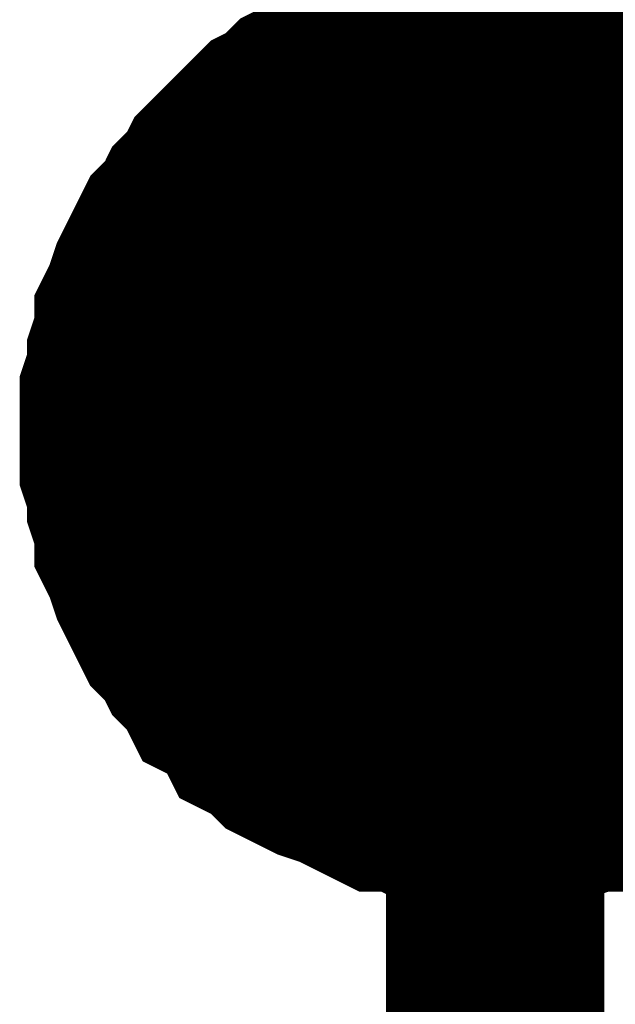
# Model space of a CAD drawing. Header units: inches. Extents: x 0 to 17, y 0 to 11.
# Tile 106 of 256: x 12.574 to 12.6062, y 8.9687 to 9.022. Entities that reach past the tile are written whole.
import ezdxf

# ---------------------------------------------------------------- set-up
doc = ezdxf.new("R2010")
doc.units = ezdxf.units.IN
doc.header["$MEASUREMENT"] = 0
doc.layers.add('Sheet', color=255, linetype='Continuous')

msp = doc.modelspace()

# ---------------------------------------------------------------- linework, layer by layer
at = {"layer": 'Sheet'}
for points in [[(12.599743, 9.699935, 0.0118, 0.0118, 0), (12.599743, 9.499712, 0.0118, 0.0118, 0), (12.599743, 9.399798, 0.0118, 0.0118, 0), (12.599743, 9.299885, 0.0118, 0.0118, 0), (12.599743, 9.199971, 0.0118, 0.0118, 0), (12.599743, 9.099661, 0.0118, 0.0118, 0), (12.599743, 8.999748, 0.0118, 0.0118, 0), (12.799953, 8.999748, 0.0118, 0.0118, 0)], [(12.579921, 8.999748, 0.0118, 0.0118, 0), (12.579921, 9.000937, 0.0118, 0.0118, 0), (12.579921, 9.00173, 0.0118, 0.0118, 0), (12.580317, 9.00292, 0.0118, 0.0118, 0), (12.580317, 9.003713, 0.0118, 0.0118, 0), (12.580714, 9.004902, 0.0118, 0.0118, 0), (12.580714, 9.005695, 0.0118, 0.0118, 0), (12.58111, 9.006488, 0.0118, 0.0118, 0), (12.581507, 9.007677, 0.0118, 0.0118, 0), (12.581903, 9.00847, 0.0118, 0.0118, 0), (12.582299, 9.009263, 0.0118, 0.0118, 0), (12.582696, 9.010056, 0.0118, 0.0118, 0), (12.583489, 9.010849, 0.0118, 0.0118, 0), (12.583885, 9.011642, 0.0118, 0.0118, 0), (12.584678, 9.012435, 0.0118, 0.0118, 0), (12.585075, 9.013228, 0.0118, 0.0118, 0), (12.585868, 9.014021, 0.0118, 0.0118, 0), (12.58666, 9.014814, 0.0118, 0.0118, 0), (12.587057, 9.01521, 0.0118, 0.0118, 0), (12.58785, 9.016003, 0.0118, 0.0118, 0), (12.588643, 9.0164, 0.0118, 0.0118, 0), (12.589436, 9.017193, 0.0118, 0.0118, 0), (12.590229, 9.017589, 0.0118, 0.0118, 0), (12.591418, 9.017986, 0.0118, 0.0118, 0), (12.592211, 9.018382, 0.0118, 0.0118, 0), (12.593004, 9.018779, 0.0118, 0.0118, 0), (12.593797, 9.019175, 0.0118, 0.0118, 0), (12.594986, 9.019175, 0.0118, 0.0118, 0), (12.595779, 9.019572, 0.0118, 0.0118, 0), (12.596968, 9.019572, 0.0118, 0.0118, 0), (12.597761, 9.019968, 0.0118, 0.0118, 0), (12.598554, 9.019968, 0.0118, 0.0118, 0), (12.599743, 9.019968, 0.0118, 0.0118, 0)], [(12.579921, 8.999748, 0.0118, 0.0118, 0), (12.579921, 9.000937, 0.0118, 0.0118, 0), (12.579921, 9.00173, 0.0118, 0.0118, 0), (12.580317, 9.00292, 0.0118, 0.0118, 0), (12.580317, 9.003713, 0.0118, 0.0118, 0), (12.580714, 9.004902, 0.0118, 0.0118, 0), (12.580714, 9.005695, 0.0118, 0.0118, 0), (12.58111, 9.006488, 0.0118, 0.0118, 0), (12.581507, 9.007677, 0.0118, 0.0118, 0), (12.581903, 9.00847, 0.0118, 0.0118, 0), (12.582299, 9.009263, 0.0118, 0.0118, 0), (12.582696, 9.010056, 0.0118, 0.0118, 0), (12.583489, 9.010849, 0.0118, 0.0118, 0), (12.583885, 9.011642, 0.0118, 0.0118, 0), (12.584678, 9.012435, 0.0118, 0.0118, 0), (12.585075, 9.013228, 0.0118, 0.0118, 0), (12.585868, 9.014021, 0.0118, 0.0118, 0), (12.58666, 9.014814, 0.0118, 0.0118, 0), (12.587057, 9.01521, 0.0118, 0.0118, 0), (12.58785, 9.016003, 0.0118, 0.0118, 0), (12.588643, 9.0164, 0.0118, 0.0118, 0), (12.589436, 9.017193, 0.0118, 0.0118, 0), (12.590229, 9.017589, 0.0118, 0.0118, 0), (12.591418, 9.017986, 0.0118, 0.0118, 0), (12.592211, 9.018382, 0.0118, 0.0118, 0), (12.593004, 9.018779, 0.0118, 0.0118, 0), (12.593797, 9.019175, 0.0118, 0.0118, 0), (12.594986, 9.019175, 0.0118, 0.0118, 0), (12.595779, 9.019572, 0.0118, 0.0118, 0), (12.596968, 9.019572, 0.0118, 0.0118, 0), (12.597761, 9.019968, 0.0118, 0.0118, 0), (12.598554, 9.019968, 0.0118, 0.0118, 0), (12.599743, 9.019968, 0.0118, 0.0118, 0)], [(12.579921, 8.999748, 0.0118, 0.0118, 0), (12.579921, 9.000937, 0.0118, 0.0118, 0), (12.579921, 9.00173, 0.0118, 0.0118, 0), (12.580317, 9.00292, 0.0118, 0.0118, 0), (12.580317, 9.003713, 0.0118, 0.0118, 0), (12.580714, 9.004902, 0.0118, 0.0118, 0), (12.580714, 9.005695, 0.0118, 0.0118, 0), (12.58111, 9.006488, 0.0118, 0.0118, 0), (12.581507, 9.007677, 0.0118, 0.0118, 0), (12.581903, 9.00847, 0.0118, 0.0118, 0), (12.582299, 9.009263, 0.0118, 0.0118, 0), (12.582696, 9.010056, 0.0118, 0.0118, 0), (12.583489, 9.010849, 0.0118, 0.0118, 0), (12.583885, 9.011642, 0.0118, 0.0118, 0), (12.584678, 9.012435, 0.0118, 0.0118, 0), (12.585075, 9.013228, 0.0118, 0.0118, 0), (12.585868, 9.014021, 0.0118, 0.0118, 0), (12.58666, 9.014814, 0.0118, 0.0118, 0), (12.587057, 9.01521, 0.0118, 0.0118, 0), (12.58785, 9.016003, 0.0118, 0.0118, 0), (12.588643, 9.0164, 0.0118, 0.0118, 0), (12.589436, 9.017193, 0.0118, 0.0118, 0), (12.590229, 9.017589, 0.0118, 0.0118, 0), (12.591418, 9.017986, 0.0118, 0.0118, 0), (12.592211, 9.018382, 0.0118, 0.0118, 0), (12.593004, 9.018779, 0.0118, 0.0118, 0), (12.593797, 9.019175, 0.0118, 0.0118, 0), (12.594986, 9.019175, 0.0118, 0.0118, 0), (12.595779, 9.019572, 0.0118, 0.0118, 0), (12.596968, 9.019572, 0.0118, 0.0118, 0), (12.597761, 9.019968, 0.0118, 0.0118, 0), (12.598554, 9.019968, 0.0118, 0.0118, 0), (12.599743, 9.019968, 0.0118, 0.0118, 0)], [(12.579921, 8.999748, 0.0118, 0.0118, 0), (12.579921, 9.000937, 0.0118, 0.0118, 0), (12.579921, 9.00173, 0.0118, 0.0118, 0), (12.580317, 9.00292, 0.0118, 0.0118, 0), (12.580317, 9.003713, 0.0118, 0.0118, 0), (12.580714, 9.004902, 0.0118, 0.0118, 0), (12.580714, 9.005695, 0.0118, 0.0118, 0), (12.58111, 9.006488, 0.0118, 0.0118, 0), (12.581507, 9.007677, 0.0118, 0.0118, 0), (12.581903, 9.00847, 0.0118, 0.0118, 0), (12.582299, 9.009263, 0.0118, 0.0118, 0), (12.582696, 9.010056, 0.0118, 0.0118, 0), (12.583489, 9.010849, 0.0118, 0.0118, 0), (12.583885, 9.011642, 0.0118, 0.0118, 0), (12.584678, 9.012435, 0.0118, 0.0118, 0), (12.585075, 9.013228, 0.0118, 0.0118, 0), (12.585868, 9.014021, 0.0118, 0.0118, 0), (12.58666, 9.014814, 0.0118, 0.0118, 0), (12.587057, 9.01521, 0.0118, 0.0118, 0), (12.58785, 9.016003, 0.0118, 0.0118, 0), (12.588643, 9.0164, 0.0118, 0.0118, 0), (12.589436, 9.017193, 0.0118, 0.0118, 0), (12.590229, 9.017589, 0.0118, 0.0118, 0), (12.591418, 9.017986, 0.0118, 0.0118, 0), (12.592211, 9.018382, 0.0118, 0.0118, 0), (12.593004, 9.018779, 0.0118, 0.0118, 0), (12.593797, 9.019175, 0.0118, 0.0118, 0), (12.594986, 9.019175, 0.0118, 0.0118, 0), (12.595779, 9.019572, 0.0118, 0.0118, 0), (12.596968, 9.019572, 0.0118, 0.0118, 0), (12.597761, 9.019968, 0.0118, 0.0118, 0), (12.598554, 9.019968, 0.0118, 0.0118, 0), (12.599743, 9.019968, 0.0118, 0.0118, 0)], [(12.599743, 9.019968, 0.0118, 0.0118, 0), (12.599743, 9.019968, 0.0118, 0.0118, 0)], [(12.599743, 9.019968, 0.0118, 0.0118, 0), (12.600933, 9.019968, 0.0118, 0.0118, 0), (12.601726, 9.019968, 0.0118, 0.0118, 0), (12.602915, 9.019572, 0.0118, 0.0118, 0), (12.603708, 9.019572, 0.0118, 0.0118, 0), (12.604897, 9.019175, 0.0118, 0.0118, 0), (12.60569, 9.019175, 0.0118, 0.0118, 0), (12.606483, 9.018779, 0.0118, 0.0118, 0), (12.607673, 9.018382, 0.0118, 0.0118, 0), (12.608465, 9.017986, 0.0118, 0.0118, 0), (12.609258, 9.017589, 0.0118, 0.0118, 0), (12.610051, 9.017193, 0.0118, 0.0118, 0), (12.610844, 9.0164, 0.0118, 0.0118, 0), (12.611637, 9.016003, 0.0118, 0.0118, 0), (12.61243, 9.01521, 0.0118, 0.0118, 0)], [(12.599743, 9.019968, 0.0118, 0.0118, 0), (12.599743, 9.019968, 0.0118, 0.0118, 0)], [(12.599743, 9.019968, 0.0118, 0.0118, 0), (12.600933, 9.019968, 0.0118, 0.0118, 0), (12.601726, 9.019968, 0.0118, 0.0118, 0), (12.602915, 9.019572, 0.0118, 0.0118, 0), (12.603708, 9.019572, 0.0118, 0.0118, 0), (12.604897, 9.019175, 0.0118, 0.0118, 0), (12.60569, 9.019175, 0.0118, 0.0118, 0), (12.606483, 9.018779, 0.0118, 0.0118, 0), (12.607673, 9.018382, 0.0118, 0.0118, 0), (12.608465, 9.017986, 0.0118, 0.0118, 0), (12.609258, 9.017589, 0.0118, 0.0118, 0), (12.610051, 9.017193, 0.0118, 0.0118, 0), (12.610844, 9.0164, 0.0118, 0.0118, 0), (12.611637, 9.016003, 0.0118, 0.0118, 0), (12.61243, 9.01521, 0.0118, 0.0118, 0)], [(12.599743, 9.019968, 0.0118, 0.0118, 0), (12.599743, 9.019968, 0.0118, 0.0118, 0)], [(12.599743, 9.019968, 0.0118, 0.0118, 0), (12.600933, 9.019968, 0.0118, 0.0118, 0), (12.601726, 9.019968, 0.0118, 0.0118, 0), (12.602915, 9.019572, 0.0118, 0.0118, 0), (12.603708, 9.019572, 0.0118, 0.0118, 0), (12.604897, 9.019175, 0.0118, 0.0118, 0), (12.60569, 9.019175, 0.0118, 0.0118, 0), (12.606483, 9.018779, 0.0118, 0.0118, 0), (12.607673, 9.018382, 0.0118, 0.0118, 0), (12.608465, 9.017986, 0.0118, 0.0118, 0), (12.609258, 9.017589, 0.0118, 0.0118, 0), (12.610051, 9.017193, 0.0118, 0.0118, 0), (12.610844, 9.0164, 0.0118, 0.0118, 0), (12.611637, 9.016003, 0.0118, 0.0118, 0), (12.61243, 9.01521, 0.0118, 0.0118, 0)], [(12.599743, 9.019968, 0.0118, 0.0118, 0), (12.599743, 9.019968, 0.0118, 0.0118, 0)], [(12.599743, 9.019968, 0.0118, 0.0118, 0), (12.600933, 9.019968, 0.0118, 0.0118, 0), (12.601726, 9.019968, 0.0118, 0.0118, 0), (12.602915, 9.019572, 0.0118, 0.0118, 0), (12.603708, 9.019572, 0.0118, 0.0118, 0), (12.604897, 9.019175, 0.0118, 0.0118, 0), (12.60569, 9.019175, 0.0118, 0.0118, 0), (12.606483, 9.018779, 0.0118, 0.0118, 0), (12.607673, 9.018382, 0.0118, 0.0118, 0), (12.608465, 9.017986, 0.0118, 0.0118, 0), (12.609258, 9.017589, 0.0118, 0.0118, 0), (12.610051, 9.017193, 0.0118, 0.0118, 0), (12.610844, 9.0164, 0.0118, 0.0118, 0), (12.611637, 9.016003, 0.0118, 0.0118, 0), (12.61243, 9.01521, 0.0118, 0.0118, 0)], [(12.579921, 8.999748, 0.0039, 0.0039, 0), (12.579921, 9.000937, 0.0039, 0.0039, 0), (12.579921, 9.00173, 0.0039, 0.0039, 0), (12.580317, 9.00292, 0.0039, 0.0039, 0), (12.580317, 9.003713, 0.0039, 0.0039, 0), (12.580714, 9.004902, 0.0039, 0.0039, 0), (12.580714, 9.005695, 0.0039, 0.0039, 0), (12.58111, 9.006488, 0.0039, 0.0039, 0), (12.581507, 9.007677, 0.0039, 0.0039, 0), (12.581903, 9.00847, 0.0039, 0.0039, 0), (12.582299, 9.009263, 0.0039, 0.0039, 0), (12.582696, 9.010056, 0.0039, 0.0039, 0), (12.583489, 9.010849, 0.0039, 0.0039, 0), (12.583885, 9.011642, 0.0039, 0.0039, 0), (12.584678, 9.012435, 0.0039, 0.0039, 0), (12.585075, 9.013228, 0.0039, 0.0039, 0), (12.585868, 9.014021, 0.0039, 0.0039, 0), (12.58666, 9.014814, 0.0039, 0.0039, 0), (12.587057, 9.01521, 0.0039, 0.0039, 0), (12.58785, 9.016003, 0.0039, 0.0039, 0), (12.588643, 9.0164, 0.0039, 0.0039, 0), (12.589436, 9.017193, 0.0039, 0.0039, 0), (12.590229, 9.017589, 0.0039, 0.0039, 0), (12.591418, 9.017986, 0.0039, 0.0039, 0), (12.592211, 9.018382, 0.0039, 0.0039, 0), (12.593004, 9.018779, 0.0039, 0.0039, 0), (12.593797, 9.019175, 0.0039, 0.0039, 0), (12.594986, 9.019175, 0.0039, 0.0039, 0), (12.595779, 9.019572, 0.0039, 0.0039, 0), (12.596968, 9.019572, 0.0039, 0.0039, 0), (12.597761, 9.019968, 0.0039, 0.0039, 0), (12.598554, 9.019968, 0.0039, 0.0039, 0), (12.599743, 9.019968, 0.0039, 0.0039, 0)], [(12.579921, 8.999748, 0.0039, 0.0039, 0), (12.579921, 9.000937, 0.0039, 0.0039, 0), (12.579921, 9.00173, 0.0039, 0.0039, 0), (12.580317, 9.00292, 0.0039, 0.0039, 0), (12.580317, 9.003713, 0.0039, 0.0039, 0), (12.580714, 9.004902, 0.0039, 0.0039, 0), (12.580714, 9.005695, 0.0039, 0.0039, 0), (12.58111, 9.006488, 0.0039, 0.0039, 0), (12.581507, 9.007677, 0.0039, 0.0039, 0), (12.581903, 9.00847, 0.0039, 0.0039, 0), (12.582299, 9.009263, 0.0039, 0.0039, 0), (12.582696, 9.010056, 0.0039, 0.0039, 0), (12.583489, 9.010849, 0.0039, 0.0039, 0), (12.583885, 9.011642, 0.0039, 0.0039, 0), (12.584678, 9.012435, 0.0039, 0.0039, 0), (12.585075, 9.013228, 0.0039, 0.0039, 0), (12.585868, 9.014021, 0.0039, 0.0039, 0), (12.58666, 9.014814, 0.0039, 0.0039, 0), (12.587057, 9.01521, 0.0039, 0.0039, 0), (12.58785, 9.016003, 0.0039, 0.0039, 0), (12.588643, 9.0164, 0.0039, 0.0039, 0), (12.589436, 9.017193, 0.0039, 0.0039, 0), (12.590229, 9.017589, 0.0039, 0.0039, 0), (12.591418, 9.017986, 0.0039, 0.0039, 0), (12.592211, 9.018382, 0.0039, 0.0039, 0), (12.593004, 9.018779, 0.0039, 0.0039, 0), (12.593797, 9.019175, 0.0039, 0.0039, 0), (12.594986, 9.019175, 0.0039, 0.0039, 0), (12.595779, 9.019572, 0.0039, 0.0039, 0), (12.596968, 9.019572, 0.0039, 0.0039, 0), (12.597761, 9.019968, 0.0039, 0.0039, 0), (12.598554, 9.019968, 0.0039, 0.0039, 0), (12.599743, 9.019968, 0.0039, 0.0039, 0)], [(12.579921, 8.999748, 0.0039, 0.0039, 0), (12.579921, 9.000937, 0.0039, 0.0039, 0), (12.579921, 9.00173, 0.0039, 0.0039, 0), (12.580317, 9.00292, 0.0039, 0.0039, 0), (12.580317, 9.003713, 0.0039, 0.0039, 0), (12.580714, 9.004902, 0.0039, 0.0039, 0), (12.580714, 9.005695, 0.0039, 0.0039, 0), (12.58111, 9.006488, 0.0039, 0.0039, 0), (12.581507, 9.007677, 0.0039, 0.0039, 0), (12.581903, 9.00847, 0.0039, 0.0039, 0), (12.582299, 9.009263, 0.0039, 0.0039, 0), (12.582696, 9.010056, 0.0039, 0.0039, 0), (12.583489, 9.010849, 0.0039, 0.0039, 0), (12.583885, 9.011642, 0.0039, 0.0039, 0), (12.584678, 9.012435, 0.0039, 0.0039, 0), (12.585075, 9.013228, 0.0039, 0.0039, 0), (12.585868, 9.014021, 0.0039, 0.0039, 0), (12.58666, 9.014814, 0.0039, 0.0039, 0), (12.587057, 9.01521, 0.0039, 0.0039, 0), (12.58785, 9.016003, 0.0039, 0.0039, 0), (12.588643, 9.0164, 0.0039, 0.0039, 0), (12.589436, 9.017193, 0.0039, 0.0039, 0), (12.590229, 9.017589, 0.0039, 0.0039, 0), (12.591418, 9.017986, 0.0039, 0.0039, 0), (12.592211, 9.018382, 0.0039, 0.0039, 0), (12.593004, 9.018779, 0.0039, 0.0039, 0), (12.593797, 9.019175, 0.0039, 0.0039, 0), (12.594986, 9.019175, 0.0039, 0.0039, 0), (12.595779, 9.019572, 0.0039, 0.0039, 0), (12.596968, 9.019572, 0.0039, 0.0039, 0), (12.597761, 9.019968, 0.0039, 0.0039, 0), (12.598554, 9.019968, 0.0039, 0.0039, 0), (12.599743, 9.019968, 0.0039, 0.0039, 0)], [(12.579921, 8.999748, 0.0039, 0.0039, 0), (12.579921, 9.000937, 0.0039, 0.0039, 0), (12.579921, 9.00173, 0.0039, 0.0039, 0), (12.580317, 9.00292, 0.0039, 0.0039, 0), (12.580317, 9.003713, 0.0039, 0.0039, 0), (12.580714, 9.004902, 0.0039, 0.0039, 0), (12.580714, 9.005695, 0.0039, 0.0039, 0), (12.58111, 9.006488, 0.0039, 0.0039, 0), (12.581507, 9.007677, 0.0039, 0.0039, 0), (12.581903, 9.00847, 0.0039, 0.0039, 0), (12.582299, 9.009263, 0.0039, 0.0039, 0), (12.582696, 9.010056, 0.0039, 0.0039, 0), (12.583489, 9.010849, 0.0039, 0.0039, 0), (12.583885, 9.011642, 0.0039, 0.0039, 0), (12.584678, 9.012435, 0.0039, 0.0039, 0), (12.585075, 9.013228, 0.0039, 0.0039, 0), (12.585868, 9.014021, 0.0039, 0.0039, 0), (12.58666, 9.014814, 0.0039, 0.0039, 0), (12.587057, 9.01521, 0.0039, 0.0039, 0), (12.58785, 9.016003, 0.0039, 0.0039, 0), (12.588643, 9.0164, 0.0039, 0.0039, 0), (12.589436, 9.017193, 0.0039, 0.0039, 0), (12.590229, 9.017589, 0.0039, 0.0039, 0), (12.591418, 9.017986, 0.0039, 0.0039, 0), (12.592211, 9.018382, 0.0039, 0.0039, 0), (12.593004, 9.018779, 0.0039, 0.0039, 0), (12.593797, 9.019175, 0.0039, 0.0039, 0), (12.594986, 9.019175, 0.0039, 0.0039, 0), (12.595779, 9.019572, 0.0039, 0.0039, 0), (12.596968, 9.019572, 0.0039, 0.0039, 0), (12.597761, 9.019968, 0.0039, 0.0039, 0), (12.598554, 9.019968, 0.0039, 0.0039, 0), (12.599743, 9.019968, 0.0039, 0.0039, 0)], [(12.599743, 9.019968, 0.0039, 0.0039, 0), (12.599743, 9.019968, 0.0039, 0.0039, 0)], [(12.599743, 9.019968, 0.0039, 0.0039, 0), (12.600933, 9.019968, 0.0039, 0.0039, 0), (12.601726, 9.019968, 0.0039, 0.0039, 0), (12.602915, 9.019572, 0.0039, 0.0039, 0), (12.603708, 9.019572, 0.0039, 0.0039, 0), (12.604897, 9.019175, 0.0039, 0.0039, 0), (12.60569, 9.019175, 0.0039, 0.0039, 0), (12.606483, 9.018779, 0.0039, 0.0039, 0), (12.607673, 9.018382, 0.0039, 0.0039, 0), (12.608465, 9.017986, 0.0039, 0.0039, 0)], [(12.599743, 9.019968, 0.0039, 0.0039, 0), (12.599743, 9.019968, 0.0039, 0.0039, 0)], [(12.599743, 9.019968, 0.0039, 0.0039, 0), (12.600933, 9.019968, 0.0039, 0.0039, 0), (12.601726, 9.019968, 0.0039, 0.0039, 0), (12.602915, 9.019572, 0.0039, 0.0039, 0), (12.603708, 9.019572, 0.0039, 0.0039, 0), (12.604897, 9.019175, 0.0039, 0.0039, 0), (12.60569, 9.019175, 0.0039, 0.0039, 0), (12.606483, 9.018779, 0.0039, 0.0039, 0), (12.607673, 9.018382, 0.0039, 0.0039, 0), (12.608465, 9.017986, 0.0039, 0.0039, 0)], [(12.599743, 9.019968, 0.0039, 0.0039, 0), (12.599743, 9.019968, 0.0039, 0.0039, 0)], [(12.599743, 9.019968, 0.0039, 0.0039, 0), (12.600933, 9.019968, 0.0039, 0.0039, 0), (12.601726, 9.019968, 0.0039, 0.0039, 0), (12.602915, 9.019572, 0.0039, 0.0039, 0), (12.603708, 9.019572, 0.0039, 0.0039, 0), (12.604897, 9.019175, 0.0039, 0.0039, 0), (12.60569, 9.019175, 0.0039, 0.0039, 0), (12.606483, 9.018779, 0.0039, 0.0039, 0), (12.607673, 9.018382, 0.0039, 0.0039, 0), (12.608465, 9.017986, 0.0039, 0.0039, 0)], [(12.599743, 9.019968, 0.0039, 0.0039, 0), (12.599743, 9.019968, 0.0039, 0.0039, 0)], [(12.599743, 9.019968, 0.0039, 0.0039, 0), (12.600933, 9.019968, 0.0039, 0.0039, 0), (12.601726, 9.019968, 0.0039, 0.0039, 0), (12.602915, 9.019572, 0.0039, 0.0039, 0), (12.603708, 9.019572, 0.0039, 0.0039, 0), (12.604897, 9.019175, 0.0039, 0.0039, 0), (12.60569, 9.019175, 0.0039, 0.0039, 0), (12.606483, 9.018779, 0.0039, 0.0039, 0), (12.607673, 9.018382, 0.0039, 0.0039, 0), (12.608465, 9.017986, 0.0039, 0.0039, 0)], [(12.599743, 8.979924, 0.0118, 0.0118, 0), (12.598554, 8.979924, 0.0118, 0.0118, 0), (12.597761, 8.979924, 0.0118, 0.0118, 0), (12.596968, 8.98032, 0.0118, 0.0118, 0), (12.595779, 8.98032, 0.0118, 0.0118, 0), (12.594986, 8.980717, 0.0118, 0.0118, 0), (12.593797, 8.980717, 0.0118, 0.0118, 0), (12.593004, 8.981113, 0.0118, 0.0118, 0), (12.592211, 8.98151, 0.0118, 0.0118, 0), (12.591418, 8.981906, 0.0118, 0.0118, 0), (12.590229, 8.982302, 0.0118, 0.0118, 0), (12.589436, 8.982699, 0.0118, 0.0118, 0), (12.588643, 8.983095, 0.0118, 0.0118, 0), (12.58785, 8.983888, 0.0118, 0.0118, 0), (12.587057, 8.984285, 0.0118, 0.0118, 0), (12.58666, 8.985078, 0.0118, 0.0118, 0), (12.585868, 8.985871, 0.0118, 0.0118, 0), (12.585075, 8.986267, 0.0118, 0.0118, 0), (12.584678, 8.98706, 0.0118, 0.0118, 0), (12.583885, 8.987853, 0.0118, 0.0118, 0), (12.583489, 8.988646, 0.0118, 0.0118, 0), (12.582696, 8.989439, 0.0118, 0.0118, 0), (12.582299, 8.990232, 0.0118, 0.0118, 0), (12.581903, 8.991025, 0.0118, 0.0118, 0), (12.581507, 8.991818, 0.0118, 0.0118, 0), (12.58111, 8.993007, 0.0118, 0.0118, 0), (12.580714, 8.9938, 0.0118, 0.0118, 0), (12.580714, 8.994593, 0.0118, 0.0118, 0), (12.580317, 8.995783, 0.0118, 0.0118, 0), (12.580317, 8.996576, 0.0118, 0.0118, 0), (12.579921, 8.997765, 0.0118, 0.0118, 0), (12.579921, 8.998558, 0.0118, 0.0118, 0), (12.579921, 8.999748, 0.0118, 0.0118, 0)], [(12.579921, 8.999748, 0.0118, 0.0118, 0), (12.579921, 8.999748, 0.0118, 0.0118, 0)], [(12.599743, 8.979924, 0.0118, 0.0118, 0), (12.598554, 8.979924, 0.0118, 0.0118, 0), (12.597761, 8.979924, 0.0118, 0.0118, 0), (12.596968, 8.98032, 0.0118, 0.0118, 0), (12.595779, 8.98032, 0.0118, 0.0118, 0), (12.594986, 8.980717, 0.0118, 0.0118, 0), (12.593797, 8.980717, 0.0118, 0.0118, 0), (12.593004, 8.981113, 0.0118, 0.0118, 0), (12.592211, 8.98151, 0.0118, 0.0118, 0), (12.591418, 8.981906, 0.0118, 0.0118, 0), (12.590229, 8.982302, 0.0118, 0.0118, 0), (12.589436, 8.982699, 0.0118, 0.0118, 0), (12.588643, 8.983095, 0.0118, 0.0118, 0), (12.58785, 8.983888, 0.0118, 0.0118, 0), (12.587057, 8.984285, 0.0118, 0.0118, 0), (12.58666, 8.985078, 0.0118, 0.0118, 0), (12.585868, 8.985871, 0.0118, 0.0118, 0), (12.585075, 8.986267, 0.0118, 0.0118, 0), (12.584678, 8.98706, 0.0118, 0.0118, 0), (12.583885, 8.987853, 0.0118, 0.0118, 0), (12.583489, 8.988646, 0.0118, 0.0118, 0), (12.582696, 8.989439, 0.0118, 0.0118, 0), (12.582299, 8.990232, 0.0118, 0.0118, 0), (12.581903, 8.991025, 0.0118, 0.0118, 0), (12.581507, 8.991818, 0.0118, 0.0118, 0), (12.58111, 8.993007, 0.0118, 0.0118, 0), (12.580714, 8.9938, 0.0118, 0.0118, 0), (12.580714, 8.994593, 0.0118, 0.0118, 0), (12.580317, 8.995783, 0.0118, 0.0118, 0), (12.580317, 8.996576, 0.0118, 0.0118, 0), (12.579921, 8.997765, 0.0118, 0.0118, 0), (12.579921, 8.998558, 0.0118, 0.0118, 0), (12.579921, 8.999748, 0.0118, 0.0118, 0)], [(12.579921, 8.999748, 0.0118, 0.0118, 0), (12.579921, 8.999748, 0.0118, 0.0118, 0)], [(12.599743, 8.979924, 0.0118, 0.0118, 0), (12.598554, 8.979924, 0.0118, 0.0118, 0), (12.597761, 8.979924, 0.0118, 0.0118, 0), (12.596968, 8.98032, 0.0118, 0.0118, 0), (12.595779, 8.98032, 0.0118, 0.0118, 0), (12.594986, 8.980717, 0.0118, 0.0118, 0), (12.593797, 8.980717, 0.0118, 0.0118, 0), (12.593004, 8.981113, 0.0118, 0.0118, 0), (12.592211, 8.98151, 0.0118, 0.0118, 0), (12.591418, 8.981906, 0.0118, 0.0118, 0), (12.590229, 8.982302, 0.0118, 0.0118, 0), (12.589436, 8.982699, 0.0118, 0.0118, 0), (12.588643, 8.983095, 0.0118, 0.0118, 0), (12.58785, 8.983888, 0.0118, 0.0118, 0), (12.587057, 8.984285, 0.0118, 0.0118, 0), (12.58666, 8.985078, 0.0118, 0.0118, 0), (12.585868, 8.985871, 0.0118, 0.0118, 0), (12.585075, 8.986267, 0.0118, 0.0118, 0), (12.584678, 8.98706, 0.0118, 0.0118, 0), (12.583885, 8.987853, 0.0118, 0.0118, 0), (12.583489, 8.988646, 0.0118, 0.0118, 0), (12.582696, 8.989439, 0.0118, 0.0118, 0), (12.582299, 8.990232, 0.0118, 0.0118, 0), (12.581903, 8.991025, 0.0118, 0.0118, 0), (12.581507, 8.991818, 0.0118, 0.0118, 0), (12.58111, 8.993007, 0.0118, 0.0118, 0), (12.580714, 8.9938, 0.0118, 0.0118, 0), (12.580714, 8.994593, 0.0118, 0.0118, 0), (12.580317, 8.995783, 0.0118, 0.0118, 0), (12.580317, 8.996576, 0.0118, 0.0118, 0), (12.579921, 8.997765, 0.0118, 0.0118, 0), (12.579921, 8.998558, 0.0118, 0.0118, 0), (12.579921, 8.999748, 0.0118, 0.0118, 0)], [(12.579921, 8.999748, 0.0118, 0.0118, 0), (12.579921, 8.999748, 0.0118, 0.0118, 0)], [(12.599743, 8.979924, 0.0118, 0.0118, 0), (12.598554, 8.979924, 0.0118, 0.0118, 0), (12.597761, 8.979924, 0.0118, 0.0118, 0), (12.596968, 8.98032, 0.0118, 0.0118, 0), (12.595779, 8.98032, 0.0118, 0.0118, 0), (12.594986, 8.980717, 0.0118, 0.0118, 0), (12.593797, 8.980717, 0.0118, 0.0118, 0), (12.593004, 8.981113, 0.0118, 0.0118, 0), (12.592211, 8.98151, 0.0118, 0.0118, 0), (12.591418, 8.981906, 0.0118, 0.0118, 0), (12.590229, 8.982302, 0.0118, 0.0118, 0), (12.589436, 8.982699, 0.0118, 0.0118, 0), (12.588643, 8.983095, 0.0118, 0.0118, 0), (12.58785, 8.983888, 0.0118, 0.0118, 0), (12.587057, 8.984285, 0.0118, 0.0118, 0), (12.58666, 8.985078, 0.0118, 0.0118, 0), (12.585868, 8.985871, 0.0118, 0.0118, 0), (12.585075, 8.986267, 0.0118, 0.0118, 0), (12.584678, 8.98706, 0.0118, 0.0118, 0), (12.583885, 8.987853, 0.0118, 0.0118, 0), (12.583489, 8.988646, 0.0118, 0.0118, 0), (12.582696, 8.989439, 0.0118, 0.0118, 0), (12.582299, 8.990232, 0.0118, 0.0118, 0), (12.581903, 8.991025, 0.0118, 0.0118, 0), (12.581507, 8.991818, 0.0118, 0.0118, 0), (12.58111, 8.993007, 0.0118, 0.0118, 0), (12.580714, 8.9938, 0.0118, 0.0118, 0), (12.580714, 8.994593, 0.0118, 0.0118, 0), (12.580317, 8.995783, 0.0118, 0.0118, 0), (12.580317, 8.996576, 0.0118, 0.0118, 0), (12.579921, 8.997765, 0.0118, 0.0118, 0), (12.579921, 8.998558, 0.0118, 0.0118, 0), (12.579921, 8.999748, 0.0118, 0.0118, 0)], [(12.579921, 8.999748, 0.0118, 0.0118, 0), (12.579921, 8.999748, 0.0118, 0.0118, 0)], [(12.599743, 8.999748, 0.0118, 0.0118, 0), (12.599743, 8.799921, 0.0118, 0.0118, 0), (12.799953, 8.799921, 0.0118, 0.0118, 0)], [(12.599743, 8.979924, 0.0039, 0.0039, 0), (12.598554, 8.979924, 0.0039, 0.0039, 0), (12.597761, 8.979924, 0.0039, 0.0039, 0), (12.596968, 8.98032, 0.0039, 0.0039, 0), (12.595779, 8.98032, 0.0039, 0.0039, 0), (12.594986, 8.980717, 0.0039, 0.0039, 0), (12.593797, 8.980717, 0.0039, 0.0039, 0), (12.593004, 8.981113, 0.0039, 0.0039, 0), (12.592211, 8.98151, 0.0039, 0.0039, 0), (12.591418, 8.981906, 0.0039, 0.0039, 0), (12.590229, 8.982302, 0.0039, 0.0039, 0), (12.589436, 8.982699, 0.0039, 0.0039, 0), (12.588643, 8.983095, 0.0039, 0.0039, 0), (12.58785, 8.983888, 0.0039, 0.0039, 0), (12.587057, 8.984285, 0.0039, 0.0039, 0), (12.58666, 8.985078, 0.0039, 0.0039, 0), (12.585868, 8.985871, 0.0039, 0.0039, 0), (12.585075, 8.986267, 0.0039, 0.0039, 0), (12.584678, 8.98706, 0.0039, 0.0039, 0), (12.583885, 8.987853, 0.0039, 0.0039, 0), (12.583489, 8.988646, 0.0039, 0.0039, 0), (12.582696, 8.989439, 0.0039, 0.0039, 0), (12.582299, 8.990232, 0.0039, 0.0039, 0), (12.581903, 8.991025, 0.0039, 0.0039, 0), (12.581507, 8.991818, 0.0039, 0.0039, 0), (12.58111, 8.993007, 0.0039, 0.0039, 0), (12.580714, 8.9938, 0.0039, 0.0039, 0), (12.580714, 8.994593, 0.0039, 0.0039, 0), (12.580317, 8.995783, 0.0039, 0.0039, 0), (12.580317, 8.996576, 0.0039, 0.0039, 0), (12.579921, 8.997765, 0.0039, 0.0039, 0), (12.579921, 8.998558, 0.0039, 0.0039, 0), (12.579921, 8.999748, 0.0039, 0.0039, 0)], [(12.579921, 8.999748, 0.0039, 0.0039, 0), (12.579921, 8.999748, 0.0039, 0.0039, 0)], [(12.599743, 8.979924, 0.0039, 0.0039, 0), (12.598554, 8.979924, 0.0039, 0.0039, 0), (12.597761, 8.979924, 0.0039, 0.0039, 0), (12.596968, 8.98032, 0.0039, 0.0039, 0), (12.595779, 8.98032, 0.0039, 0.0039, 0), (12.594986, 8.980717, 0.0039, 0.0039, 0), (12.593797, 8.980717, 0.0039, 0.0039, 0), (12.593004, 8.981113, 0.0039, 0.0039, 0), (12.592211, 8.98151, 0.0039, 0.0039, 0), (12.591418, 8.981906, 0.0039, 0.0039, 0), (12.590229, 8.982302, 0.0039, 0.0039, 0), (12.589436, 8.982699, 0.0039, 0.0039, 0), (12.588643, 8.983095, 0.0039, 0.0039, 0), (12.58785, 8.983888, 0.0039, 0.0039, 0), (12.587057, 8.984285, 0.0039, 0.0039, 0), (12.58666, 8.985078, 0.0039, 0.0039, 0), (12.585868, 8.985871, 0.0039, 0.0039, 0), (12.585075, 8.986267, 0.0039, 0.0039, 0), (12.584678, 8.98706, 0.0039, 0.0039, 0), (12.583885, 8.987853, 0.0039, 0.0039, 0), (12.583489, 8.988646, 0.0039, 0.0039, 0), (12.582696, 8.989439, 0.0039, 0.0039, 0), (12.582299, 8.990232, 0.0039, 0.0039, 0), (12.581903, 8.991025, 0.0039, 0.0039, 0), (12.581507, 8.991818, 0.0039, 0.0039, 0), (12.58111, 8.993007, 0.0039, 0.0039, 0), (12.580714, 8.9938, 0.0039, 0.0039, 0), (12.580714, 8.994593, 0.0039, 0.0039, 0), (12.580317, 8.995783, 0.0039, 0.0039, 0), (12.580317, 8.996576, 0.0039, 0.0039, 0), (12.579921, 8.997765, 0.0039, 0.0039, 0), (12.579921, 8.998558, 0.0039, 0.0039, 0), (12.579921, 8.999748, 0.0039, 0.0039, 0)], [(12.579921, 8.999748, 0.0039, 0.0039, 0), (12.579921, 8.999748, 0.0039, 0.0039, 0)], [(12.599743, 8.979924, 0.0039, 0.0039, 0), (12.598554, 8.979924, 0.0039, 0.0039, 0), (12.597761, 8.979924, 0.0039, 0.0039, 0), (12.596968, 8.98032, 0.0039, 0.0039, 0), (12.595779, 8.98032, 0.0039, 0.0039, 0), (12.594986, 8.980717, 0.0039, 0.0039, 0), (12.593797, 8.980717, 0.0039, 0.0039, 0), (12.593004, 8.981113, 0.0039, 0.0039, 0), (12.592211, 8.98151, 0.0039, 0.0039, 0), (12.591418, 8.981906, 0.0039, 0.0039, 0), (12.590229, 8.982302, 0.0039, 0.0039, 0), (12.589436, 8.982699, 0.0039, 0.0039, 0), (12.588643, 8.983095, 0.0039, 0.0039, 0), (12.58785, 8.983888, 0.0039, 0.0039, 0), (12.587057, 8.984285, 0.0039, 0.0039, 0), (12.58666, 8.985078, 0.0039, 0.0039, 0), (12.585868, 8.985871, 0.0039, 0.0039, 0), (12.585075, 8.986267, 0.0039, 0.0039, 0), (12.584678, 8.98706, 0.0039, 0.0039, 0), (12.583885, 8.987853, 0.0039, 0.0039, 0), (12.583489, 8.988646, 0.0039, 0.0039, 0), (12.582696, 8.989439, 0.0039, 0.0039, 0), (12.582299, 8.990232, 0.0039, 0.0039, 0), (12.581903, 8.991025, 0.0039, 0.0039, 0), (12.581507, 8.991818, 0.0039, 0.0039, 0), (12.58111, 8.993007, 0.0039, 0.0039, 0), (12.580714, 8.9938, 0.0039, 0.0039, 0), (12.580714, 8.994593, 0.0039, 0.0039, 0), (12.580317, 8.995783, 0.0039, 0.0039, 0), (12.580317, 8.996576, 0.0039, 0.0039, 0), (12.579921, 8.997765, 0.0039, 0.0039, 0), (12.579921, 8.998558, 0.0039, 0.0039, 0), (12.579921, 8.999748, 0.0039, 0.0039, 0)], [(12.579921, 8.999748, 0.0039, 0.0039, 0), (12.579921, 8.999748, 0.0039, 0.0039, 0)], [(12.599743, 8.979924, 0.0039, 0.0039, 0), (12.598554, 8.979924, 0.0039, 0.0039, 0), (12.597761, 8.979924, 0.0039, 0.0039, 0), (12.596968, 8.98032, 0.0039, 0.0039, 0), (12.595779, 8.98032, 0.0039, 0.0039, 0), (12.594986, 8.980717, 0.0039, 0.0039, 0), (12.593797, 8.980717, 0.0039, 0.0039, 0), (12.593004, 8.981113, 0.0039, 0.0039, 0), (12.592211, 8.98151, 0.0039, 0.0039, 0), (12.591418, 8.981906, 0.0039, 0.0039, 0), (12.590229, 8.982302, 0.0039, 0.0039, 0), (12.589436, 8.982699, 0.0039, 0.0039, 0), (12.588643, 8.983095, 0.0039, 0.0039, 0), (12.58785, 8.983888, 0.0039, 0.0039, 0), (12.587057, 8.984285, 0.0039, 0.0039, 0), (12.58666, 8.985078, 0.0039, 0.0039, 0), (12.585868, 8.985871, 0.0039, 0.0039, 0), (12.585075, 8.986267, 0.0039, 0.0039, 0), (12.584678, 8.98706, 0.0039, 0.0039, 0), (12.583885, 8.987853, 0.0039, 0.0039, 0), (12.583489, 8.988646, 0.0039, 0.0039, 0), (12.582696, 8.989439, 0.0039, 0.0039, 0), (12.582299, 8.990232, 0.0039, 0.0039, 0), (12.581903, 8.991025, 0.0039, 0.0039, 0), (12.581507, 8.991818, 0.0039, 0.0039, 0), (12.58111, 8.993007, 0.0039, 0.0039, 0), (12.580714, 8.9938, 0.0039, 0.0039, 0), (12.580714, 8.994593, 0.0039, 0.0039, 0), (12.580317, 8.995783, 0.0039, 0.0039, 0), (12.580317, 8.996576, 0.0039, 0.0039, 0), (12.579921, 8.997765, 0.0039, 0.0039, 0), (12.579921, 8.998558, 0.0039, 0.0039, 0), (12.579921, 8.999748, 0.0039, 0.0039, 0)], [(12.579921, 8.999748, 0.0039, 0.0039, 0), (12.579921, 8.999748, 0.0039, 0.0039, 0)], [(12.61243, 8.984285, 0.0118, 0.0118, 0), (12.611637, 8.983888, 0.0118, 0.0118, 0), (12.610844, 8.983095, 0.0118, 0.0118, 0), (12.610051, 8.982699, 0.0118, 0.0118, 0), (12.609258, 8.982302, 0.0118, 0.0118, 0), (12.608465, 8.981906, 0.0118, 0.0118, 0), (12.607673, 8.98151, 0.0118, 0.0118, 0), (12.606483, 8.981113, 0.0118, 0.0118, 0), (12.60569, 8.980717, 0.0118, 0.0118, 0), (12.604897, 8.980717, 0.0118, 0.0118, 0), (12.603708, 8.98032, 0.0118, 0.0118, 0), (12.602915, 8.98032, 0.0118, 0.0118, 0), (12.601726, 8.979924, 0.0118, 0.0118, 0), (12.600933, 8.979924, 0.0118, 0.0118, 0), (12.599743, 8.979924, 0.0118, 0.0118, 0)], [(12.61243, 8.984285, 0.0118, 0.0118, 0), (12.611637, 8.983888, 0.0118, 0.0118, 0), (12.610844, 8.983095, 0.0118, 0.0118, 0), (12.610051, 8.982699, 0.0118, 0.0118, 0), (12.609258, 8.982302, 0.0118, 0.0118, 0), (12.608465, 8.981906, 0.0118, 0.0118, 0), (12.607673, 8.98151, 0.0118, 0.0118, 0), (12.606483, 8.981113, 0.0118, 0.0118, 0), (12.60569, 8.980717, 0.0118, 0.0118, 0), (12.604897, 8.980717, 0.0118, 0.0118, 0), (12.603708, 8.98032, 0.0118, 0.0118, 0), (12.602915, 8.98032, 0.0118, 0.0118, 0), (12.601726, 8.979924, 0.0118, 0.0118, 0), (12.600933, 8.979924, 0.0118, 0.0118, 0), (12.599743, 8.979924, 0.0118, 0.0118, 0)], [(12.61243, 8.984285, 0.0118, 0.0118, 0), (12.611637, 8.983888, 0.0118, 0.0118, 0), (12.610844, 8.983095, 0.0118, 0.0118, 0), (12.610051, 8.982699, 0.0118, 0.0118, 0), (12.609258, 8.982302, 0.0118, 0.0118, 0), (12.608465, 8.981906, 0.0118, 0.0118, 0), (12.607673, 8.98151, 0.0118, 0.0118, 0), (12.606483, 8.981113, 0.0118, 0.0118, 0), (12.60569, 8.980717, 0.0118, 0.0118, 0), (12.604897, 8.980717, 0.0118, 0.0118, 0), (12.603708, 8.98032, 0.0118, 0.0118, 0), (12.602915, 8.98032, 0.0118, 0.0118, 0), (12.601726, 8.979924, 0.0118, 0.0118, 0), (12.600933, 8.979924, 0.0118, 0.0118, 0), (12.599743, 8.979924, 0.0118, 0.0118, 0)], [(12.61243, 8.984285, 0.0118, 0.0118, 0), (12.611637, 8.983888, 0.0118, 0.0118, 0), (12.610844, 8.983095, 0.0118, 0.0118, 0), (12.610051, 8.982699, 0.0118, 0.0118, 0), (12.609258, 8.982302, 0.0118, 0.0118, 0), (12.608465, 8.981906, 0.0118, 0.0118, 0), (12.607673, 8.98151, 0.0118, 0.0118, 0), (12.606483, 8.981113, 0.0118, 0.0118, 0), (12.60569, 8.980717, 0.0118, 0.0118, 0), (12.604897, 8.980717, 0.0118, 0.0118, 0), (12.603708, 8.98032, 0.0118, 0.0118, 0), (12.602915, 8.98032, 0.0118, 0.0118, 0), (12.601726, 8.979924, 0.0118, 0.0118, 0), (12.600933, 8.979924, 0.0118, 0.0118, 0), (12.599743, 8.979924, 0.0118, 0.0118, 0)], [(12.608465, 8.981906, 0.0039, 0.0039, 0), (12.607673, 8.98151, 0.0039, 0.0039, 0), (12.606483, 8.981113, 0.0039, 0.0039, 0), (12.60569, 8.980717, 0.0039, 0.0039, 0), (12.604897, 8.980717, 0.0039, 0.0039, 0), (12.603708, 8.98032, 0.0039, 0.0039, 0), (12.602915, 8.98032, 0.0039, 0.0039, 0), (12.601726, 8.979924, 0.0039, 0.0039, 0), (12.600933, 8.979924, 0.0039, 0.0039, 0), (12.599743, 8.979924, 0.0039, 0.0039, 0)], [(12.608465, 8.981906, 0.0039, 0.0039, 0), (12.607673, 8.98151, 0.0039, 0.0039, 0), (12.606483, 8.981113, 0.0039, 0.0039, 0), (12.60569, 8.980717, 0.0039, 0.0039, 0), (12.604897, 8.980717, 0.0039, 0.0039, 0), (12.603708, 8.98032, 0.0039, 0.0039, 0), (12.602915, 8.98032, 0.0039, 0.0039, 0), (12.601726, 8.979924, 0.0039, 0.0039, 0), (12.600933, 8.979924, 0.0039, 0.0039, 0), (12.599743, 8.979924, 0.0039, 0.0039, 0)], [(12.608465, 8.981906, 0.0039, 0.0039, 0), (12.607673, 8.98151, 0.0039, 0.0039, 0), (12.606483, 8.981113, 0.0039, 0.0039, 0), (12.60569, 8.980717, 0.0039, 0.0039, 0), (12.604897, 8.980717, 0.0039, 0.0039, 0), (12.603708, 8.98032, 0.0039, 0.0039, 0), (12.602915, 8.98032, 0.0039, 0.0039, 0), (12.601726, 8.979924, 0.0039, 0.0039, 0), (12.600933, 8.979924, 0.0039, 0.0039, 0), (12.599743, 8.979924, 0.0039, 0.0039, 0)], [(12.608465, 8.981906, 0.0039, 0.0039, 0), (12.607673, 8.98151, 0.0039, 0.0039, 0), (12.606483, 8.981113, 0.0039, 0.0039, 0), (12.60569, 8.980717, 0.0039, 0.0039, 0), (12.604897, 8.980717, 0.0039, 0.0039, 0), (12.603708, 8.98032, 0.0039, 0.0039, 0), (12.602915, 8.98032, 0.0039, 0.0039, 0), (12.601726, 8.979924, 0.0039, 0.0039, 0), (12.600933, 8.979924, 0.0039, 0.0039, 0), (12.599743, 8.979924, 0.0039, 0.0039, 0)]]:
    msp.add_lwpolyline(points, format="xyseb", dxfattribs=at)
msp.add_lwpolyline([(12.59, 9, 0.02, 0.02, 1), (12.61, 9, 0.02, 0.02, 1)], format="xyseb", close=True, dxfattribs=at)

doc.saveas('drawing.dxf')
